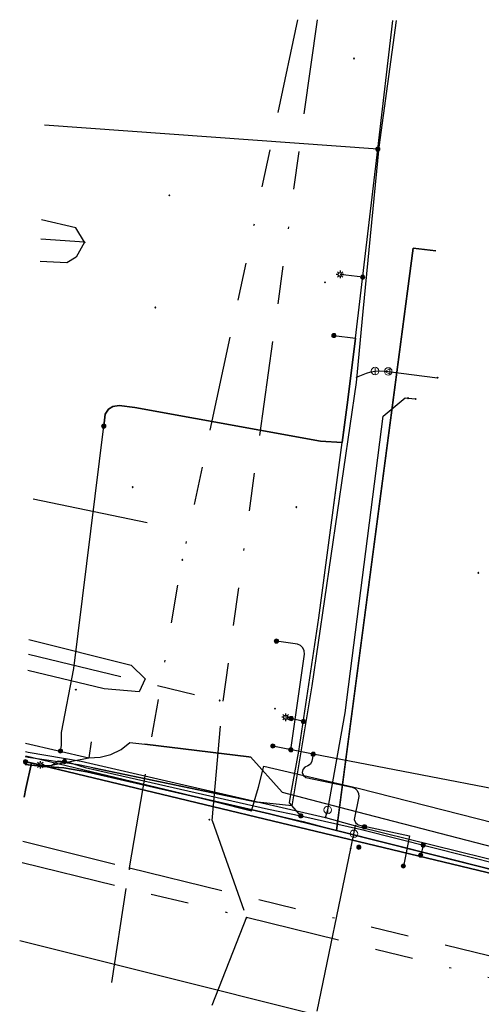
# Model space of a CAD drawing. Header units: metres. Extents: x 253430 to 254090, y 592748 to 593165.
# Tile 44 of 146: x 253440 to 253464, y 593113 to 593165. Entities that reach past the tile are written whole.
import ezdxf
from ezdxf.lldxf.tags import DXFTag

# ---------------------------------------------------------------- set-up
doc = ezdxf.new("R2010")
doc.units = ezdxf.units.M
doc.linetypes.add('RI-OVERIG-SO', pattern=[17, 5, -2, 2, -2, 0, -2, 2, -2])
for name, color, linetype in [('B-WE-IE-MEUBILAIR-S', 7, 'Continuous'), ('B-WE-KL-DATA-G', 90, 'KL-DATA-SO'), ('B-WE-KL-DATA_DUCT-G', 90, 'Continuous'), ('B-WE-KL-DATA_HULPSTUK-S', 90, 'Continuous'), ('B-WE-KL-DATA_KABELBED-G', 90, 'Continuous'), ('B-WE-KL-DATA_MANTELBUIS-G', 90, 'Continuous'), ('B-WE-KL-ET_LS-G', 190, 'KL-LS-SO'), ('B-WE-KL-ET_LS_DUCT-G', 190, 'Continuous'), ('B-WE-KL-ET_LS_HULPSTUK-S', 190, 'Continuous'), ('B-WE-KL-ET_LS_KABELBED-G', 190, 'Continuous'), ('B-WE-KL-ET_LS_MANTELBUIS-G', 190, 'Continuous'), ('B-WE-KL-ET_MS-G', 130, 'KL-MS-SO'), ('B-WE-KL-GAS_LD-G', 50, 'KL-GAS_LD-SO'), ('B-WE-KL-GAS_LD_HULPSTUK-S', 50, 'Continuous'), ('B-WE-KL-GAS_LD_MANTELBUIS-G', 50, 'Continuous'), ('B-WE-KL-OVERIG-G', 8, 'Continuous'), ('B-WE-KL-WATER-G', 170, 'KL-WATER-SO'), ('B-WE-KL-WATER_HULPSTUK-S', 170, 'Continuous'), ('B-WE-RI-VRIJVERVAL-G', 210, 'RI-OVERIG-SO'), ('B-WE-RI-VRIJVERVAL_HULPSTUK-S', 210, 'Continuous'), ('V-WE-KL-ET_MS_KABELBED-G', 130, 'V-CONTINUOUS-SO')]:
    doc.layers.add(name, color=color, linetype=linetype)
doc.styles.add('NLCS-ISO', font='txt')
doc.styles.get("Standard").update_dxf_attribs({"font": 'simplex.shx'})
tags = doc.linetypes.add('KL-DATA-SO', pattern='A,4,-1,[101,NLCS.SHX,S=0.5,R=0,X=0,Y=0],-1,4,-1,["D",Standard,S=1,R=0,X=-0.25,Y=-0.5],-1.5', length=12.5).pattern_tags.tags
tags[18] = DXFTag(74, 10)
tags = doc.linetypes.add('KL-GAS_LD-SO', pattern='A,4,-1,[69,NLCS.SHX,S=0.5,R=0,X=0,Y=0],-1,4,-1,["L",Standard,S=1,R=0,X=0.25,Y=-0.5],-2', length=13).pattern_tags.tags
tags[18] = DXFTag(74, 10)
tags = doc.linetypes.add('KL-LS-SO', pattern='A,4,-1,[103,NLCS.SHX,S=0.75,R=0,X=0,Y=0],-1,4,-1,["L",Standard,S=1,R=0,X=0,Y=-0.5],-2', length=13).pattern_tags.tags
tags[18] = DXFTag(74, 10)
tags = doc.linetypes.add('KL-MS-SO', pattern='A,4,-1,[103,NLCS.SHX,S=0.75,R=0,X=0,Y=0],-1,4,-1,["M",Standard,S=1,R=0,X=0,Y=-0.5],-2', length=13).pattern_tags.tags
tags[18] = DXFTag(74, 10)
doc.linetypes.add('KL-WATER-SO', pattern='A,7,-0.5,[168,NLCS.SHX,S=0.75,R=0,X=0.75,Y=0],-2', length=9.5)
doc.linetypes.add('V-CONTINUOUS-SO', pattern='A,3.5,[24,NLCS.SHX,S=0.5,R=0,X=0,Y=0],3.5', length=7)

# ---------------------------------------------------------------- blocks, each defined once
blk = doc.blocks.new('SKL-WTB_HULP_AFSLUITER-SO')
at = {"color": 0, "linetype": 'ByBlock', "lineweight": 18}
blk.add_lwpolyline([(0, 0.8), (0, -0.8)], dxfattribs=at)
blk.add_circle((0, 0), 1, dxfattribs=at)
at = {"color": 0, "linetype": 'ByBlock', "lineweight": 18, "style": 'NLCS-ISO', "flags": 1}
for tag, p in [('TYPE', (1.5, 0)), ('OMSCHRIJVING', (1.5, -3)), ('LABEL', (1.5, -1.5))]:
    blk.add_attdef(tag, p, '', height=1, dxfattribs=at)
blk = doc.blocks.new('SKL-WTB_HULP_OVERIG-SO')
at = {"color": 0, "linetype": 'ByBlock', "lineweight": 18}
for points in [[(-0.14, 0.14), (0.14, -0.14)], [(0.14, 0.14), (-0.14, -0.14)]]:
    blk.add_lwpolyline(points, dxfattribs=at)
at = {"color": 0, "linetype": 'ByBlock', "lineweight": 18, "style": 'NLCS-ISO', "flags": 1}
for tag, p in [('TYPE', (1.5, 0)), ('OMSCHRIJVING', (1.5, -3)), ('LABEL', (1.5, -1.5))]:
    blk.add_attdef(tag, p, '', height=1, dxfattribs=at)
blk = doc.blocks.new('SKL-WTB_HULP_MOF-SO')
at = {"linetype": 'ByBlock', "lineweight": 18}
h = blk.add_hatch(color=0, dxfattribs=at)
h.dxf.hatch_style = 1
h.paths.add_polyline_path([(-0.5625, 0, 1), (0.5625, 0, 1)])
at = {"color": 0, "linetype": 'ByBlock', "lineweight": 18}
blk.add_circle((0, 0), 0.5625, dxfattribs=at)
at = {"color": 0, "linetype": 'ByBlock', "lineweight": 18, "style": 'NLCS-ISO', "flags": 1}
for tag, p in [('TYPE', (1.5, 0)), ('OMSCHRIJVING', (1.5, -3)), ('LABEL', (1.5, -1.5))]:
    blk.add_attdef(tag, p, '', height=1, dxfattribs=at)
blk = doc.blocks.new('SKL-WTB_HULP_VERLOOP-SO')
at = {"color": 0, "linetype": 'ByBlock', "lineweight": 18}
for points in [[(0.44, 0.72), (-0.88, 0)], [(0.44, -0.72), (-0.88, 0)], [(0.44, -0.72), (0.44, 0.72)]]:
    blk.add_lwpolyline(points, dxfattribs=at)
blk.add_circle((0, 0), 1, dxfattribs=at)
at = {"color": 0, "linetype": 'ByBlock', "lineweight": 18, "style": 'NLCS-ISO', "flags": 1}
for tag, p in [('TYPE', (1.5, 0)), ('OMSCHRIJVING', (1.5, -3)), ('LABEL', (1.5, -1.5))]:
    blk.add_attdef(tag, p, '', height=1, dxfattribs=at)
blk = doc.blocks.new('SIE-MEUBILAIR_PAAL_LICHTMAST-SO')
for points in [[(-0.62, 0), (-1, 0)], [(-0.71, 0.71), (-0.44, 0.44)], [(0, 1), (0, 0.62)], [(0.44, 0.44), (0.71, 0.71)], [(1, 0), (0.62, 0)], [(-0.71, -0.71), (-0.44, -0.44)], [(0, -0.62), (0, -1)], [(0.44, -0.44), (0.71, -0.71)]]:
    blk.add_lwpolyline(points)
blk.add_circle((0, 0), 0.5)
blk = doc.blocks.new('SRI-HULP_OVERIG-SO')
at = {"color": 0, "linetype": 'ByBlock', "lineweight": 18}
for points in [[(-0.14, 0.14), (0.14, -0.14)], [(0.14, 0.14), (-0.14, -0.14)]]:
    blk.add_lwpolyline(points, dxfattribs=at)
at = {"color": 0, "linetype": 'ByBlock', "lineweight": 18, "style": 'NLCS-ISO', "flags": 1}
for tag, p in [('TYPE', (1.5, 0)), ('OMSCHRIJVING', (1.5, -3)), ('LABEL', (1.5, -1.5))]:
    blk.add_attdef(tag, p, '', height=1, dxfattribs=at)

msp = doc.modelspace()

# ---------------------------------------------------------------- linework, layer by layer
at = {"layer": 'B-WE-KL-DATA-G'}
for points in [[(253505.971, 593116.732), (253504.461, 593111.1), (253473.667, 593117.53), (253473.785, 593118.061), (253468.301, 593119.424), (253465.945, 593120.015), (253456.873, 593122.313), (253460.916, 593152.966), (253462.109, 593152.838)], [(253440.484, 593125.784), (253441.656, 593125.656), (253442.519, 593125.603), (253443.729, 593125.392), (253452.135, 593123.469), (253455.12, 593122.778), (253456.873, 593122.313), (253465.786, 593120.055), (253468.301, 593119.424), (253473.785, 593118.061), (253473.667, 593117.53), (253504.461, 593111.1), (253505.971, 593116.732)], [(253440.484, 593125.784), (253441.656, 593125.656), (253442.519, 593125.603), (253443.729, 593125.392), (253452.135, 593123.469), (253455.12, 593122.778), (253456.873, 593122.313), (253465.786, 593120.055), (253468.301, 593119.424), (253473.785, 593118.061), (253473.667, 593117.53), (253504.461, 593111.1), (253505.971, 593116.732)]]:
    msp.add_lwpolyline(points, dxfattribs=at)
at = {"layer": 'B-WE-KL-DATA_DUCT-G'}
msp.add_lwpolyline([(253504.227, 593111.149), (253473.667, 593117.53), (253473.785, 593118.061), (253470.466, 593118.886), (253456.873, 593122.313), (253453.35, 593123.188), (253443.729, 593125.392), (253442.519, 593125.603), (253441.509, 593125.672), (253440.484, 593125.784)], dxfattribs=at)
at = {"layer": 'B-WE-KL-DATA_KABELBED-G'}
for points in [[(253460.916, 593152.966), (253457.035, 593123.54)], [(253462.109, 593152.838), (253460.916, 593152.966)], [(253440.518, 593126.913), (253443.839, 593126.135)], [(253443.965, 593126.986), (253443.839, 593126.135)], [(253443.839, 593126.135), (253444.432, 593126.163), (253445.007, 593126.313), (253445.537, 593126.579), (253446.001, 593126.95), (253446.794, 593126.854)], [(253446.794, 593126.854), (253452.266, 593126.191)], [(253440.521, 593126.235), (253448.725, 593124.268), (253452.396, 593123.342), (253452.768, 593124.592), (253453.049, 593125.692), (253458.006, 593124.545), (253493.042, 593115.603), (253505.617, 593113.033), (253506.413, 593116.776)], [(253441.509, 593125.672), (253443.839, 593126.135)], [(253452.266, 593126.191), (253452.343, 593126.182), (253454.013, 593124.324), (253457.035, 593123.54)], [(253440.484, 593125.784), (253441.509, 593125.672)], [(253441.509, 593125.672), (253442.519, 593125.603), (253443.729, 593125.392)], [(253443.729, 593125.392), (253453.35, 593123.188)], [(253457.035, 593123.54), (253456.873, 593122.313)], [(253457.035, 593123.54), (253470.9, 593119.94)], [(253453.35, 593123.188), (253456.873, 593122.313)], [(253456.873, 593122.313), (253470.466, 593118.886)]]:
    msp.add_lwpolyline(points, dxfattribs=at)
at = {"layer": 'B-WE-KL-DATA_MANTELBUIS-G'}
for points in [[(253452.266, 593126.191), (253446.794, 593126.854)], [(253443.729, 593125.392), (253453.35, 593123.188)]]:
    msp.add_lwpolyline(points, dxfattribs=at)
at = {"layer": 'B-WE-KL-ET_LS-G'}
for points in [[(253459.046, 593158.192), (253459.843, 593164.962)], [(253442.564, 593125.94), (253442.706, 593125.925), (253443.655, 593125.634), (253453.293, 593123.427), (253454.99, 593123.082), (253458.19, 593122.361), (253470.969, 593119.139), (253483.842, 593115.918), (253504.511, 593110.729), (253515.978, 593107.094), (253516.407, 593107.151), (253516.749, 593107.359), (253517.018, 593107.636), (253517.181, 593107.965), (253518.508, 593111.833), (253520.726, 593119.408), (253523.076, 593128.043), (253525.46, 593138.004), (253526.917, 593144.141), (253528.523, 593150.991), (253532.366, 593164.364)], [(253454.99, 593123.082), (253458.19, 593122.361), (253470.969, 593119.139), (253483.842, 593115.918), (253504.511, 593110.729), (253515.978, 593107.094), (253516.407, 593107.151), (253516.749, 593107.359), (253517.018, 593107.636), (253517.181, 593107.965), (253518.508, 593111.833), (253520.726, 593119.408), (253523.076, 593128.043), (253525.46, 593138.004), (253526.917, 593144.141), (253528.523, 593150.991), (253532.366, 593164.364)], [(253459.046, 593158.192), (253441.501, 593159.449)], [(253454.99, 593123.082), (253454.404, 593123.77), (253454.467, 593124.204), (253454.889, 593126.48), (253455.159, 593128.242), (253455.944, 593133.515), (253457.478, 593144.981), (253457.874, 593148.24), (253459.046, 593158.192)], [(253458.251, 593151.439), (253457.061, 593151.59)], [(253456.739, 593148.373), (253457.874, 593148.24), (253457.478, 593144.981), (253457.178, 593142.74), (253456.029, 593142.807), (253446.263, 593144.591), (253445.443, 593144.696), (253445.113, 593144.637), (253444.879, 593144.491), (253444.709, 593144.237), (253444.63, 593143.604)], [(253442.347, 593126.495), (253442.409, 593126.788), (253442.41, 593127.473), (253443.048, 593130.836), (253444.63, 593143.604)], [(253454.478, 593126.564), (253455.189, 593131.587), (253455.18, 593131.763), (253455.109, 593131.924), (253454.987, 593132.051), (253454.829, 593132.128), (253453.712, 593132.282)], [(253454.491, 593128.203), (253454.199, 593128.272)], [(253455.129, 593128.05), (253454.491, 593128.203)], [(253506.815, 593116.817), (253503.907, 593117.409), (253489.557, 593119.753), (253486.967, 593120.295), (253455.651, 593126.325), (253453.523, 593126.758)], [(253511.034, 593116.304), (253510.951, 593115.976), (253503.907, 593117.409), (253489.557, 593119.753), (253486.967, 593120.295), (253455.651, 593126.325), (253453.523, 593126.758)], [(253440.489, 593125.934), (253441.408, 593125.742), (253441.873, 593125.739), (253442.232, 593125.976), (253442.564, 593125.94)], [(253441.289, 593125.767), (253441.408, 593125.742), (253441.873, 593125.739), (253442.232, 593125.976), (253442.706, 593125.925), (253443.655, 593125.634), (253453.293, 593123.427), (253454.99, 593123.082)], [(253455.651, 593126.325), (253455.577, 593125.967), (253455.505, 593125.809), (253455.366, 593125.709), (253455.208, 593125.646), (253455.102, 593125.519), (253455.074, 593125.356), (253455.132, 593125.202), (253455.259, 593125.096), (253457.703, 593124.593), (253457.848, 593124.526), (253457.965, 593124.412), (253458.036, 593124.265), (253458.053, 593124.102), (253457.812, 593122.895), (253457.876, 593122.725), (253458.012, 593122.601), (253460.716, 593122.028), (253460.392, 593120.44)], [(253440.509, 593125.93), (253440.833, 593125.862), (253440.525, 593124.522), (253440.432, 593124.057)], [(253441.289, 593125.767), (253440.489, 593125.935)], [(253440.509, 593125.93), (253440.489, 593125.934)], [(253461.434, 593121.543), (253461.304, 593121.013)], [(253440.205, 593116.523), (253463.003, 593110.811), (253483.52, 593106.124), (253508.429, 593100.133), (253518.39, 593097.863)]]:
    msp.add_lwpolyline(points, dxfattribs=at)
at = {"layer": 'B-WE-KL-ET_LS_DUCT-G'}
for points in [[(253446.263, 593144.591), (253456.029, 593142.807)], [(253443.655, 593125.634), (253453.293, 593123.427)]]:
    msp.add_lwpolyline(points, dxfattribs=at)
at = {"layer": 'B-WE-KL-ET_LS_KABELBED-G'}
for points in [[(253459.046, 593158.192), (253459.843, 593164.962)], [(253459.046, 593158.192), (253441.501, 593159.449)], [(253457.874, 593148.24), (253459.046, 593158.192)], [(253456.739, 593148.373), (253457.874, 593148.24)], [(253457.874, 593148.24), (253457.478, 593144.981), (253457.178, 593142.74)], [(253444.63, 593143.604), (253444.709, 593144.237), (253444.879, 593144.491), (253445.113, 593144.637), (253445.443, 593144.696), (253446.263, 593144.591)], [(253446.263, 593144.591), (253456.029, 593142.807)], [(253442.347, 593126.495), (253442.409, 593126.788), (253442.41, 593127.473), (253443.048, 593130.836), (253444.63, 593143.604)], [(253454.99, 593123.082), (253454.404, 593123.77), (253454.467, 593124.204), (253454.889, 593126.48), (253455.159, 593128.242), (253455.944, 593133.515), (253457.178, 593142.74)], [(253456.029, 593142.807), (253457.178, 593142.74)], [(253506.815, 593116.817), (253503.907, 593117.409), (253489.557, 593119.753), (253486.967, 593120.295), (253455.651, 593126.325), (253453.523, 593126.758)], [(253441.289, 593125.767), (253441.408, 593125.742), (253441.873, 593125.739), (253442.232, 593125.976)], [(253442.232, 593125.976), (253442.564, 593125.94)], [(253442.232, 593125.976), (253442.564, 593125.94)], [(253440.432, 593124.057), (253440.525, 593124.522), (253440.833, 593125.862)], [(253440.489, 593125.934), (253440.509, 593125.93)], [(253440.509, 593125.93), (253440.833, 593125.862)], [(253440.833, 593125.862), (253441.289, 593125.767)], [(253442.564, 593125.94), (253442.706, 593125.925), (253443.655, 593125.634)], [(253442.564, 593125.94), (253442.706, 593125.925), (253443.655, 593125.634)], [(253443.655, 593125.634), (253453.293, 593123.427)], [(253443.655, 593125.634), (253453.293, 593123.427)], [(253453.293, 593123.427), (253454.99, 593123.082)], [(253453.293, 593123.427), (253454.99, 593123.082)], [(253454.99, 593123.082), (253458.19, 593122.361), (253470.969, 593119.139), (253483.842, 593115.918), (253504.511, 593110.729), (253505.521, 593110.409)], [(253440.205, 593116.523), (253463.003, 593110.811), (253483.52, 593106.124), (253508.429, 593100.133), (253518.39, 593097.863)]]:
    msp.add_lwpolyline(points, dxfattribs=at)
at = {"layer": 'B-WE-KL-ET_LS_MANTELBUIS-G'}
for points in [[(253446.263, 593144.591), (253456.029, 593142.807)], [(253443.655, 593125.634), (253453.293, 593123.427)]]:
    msp.add_lwpolyline(points, dxfattribs=at)
at = {"layer": 'B-WE-KL-ET_MS-G'}
msp.add_lwpolyline([(253509.261, 593109.406), (253440.489, 593125.951)], dxfattribs=at)
at = {"layer": 'B-WE-KL-GAS_LD-G'}
for points in [[(253460.015, 593164.961), (253459.103, 593158.295), (253458.261, 593149.64), (253457.902, 593145.895), (253455.584, 593129.92), (253454.516, 593123.606), (253452.725, 593123.801), (253443.307, 593125.773), (253440.643, 593126.151), (253440.496, 593126.183)], [(253457.929, 593146.178), (253458.446, 593146.383), (253458.674, 593146.458), (253458.905, 593146.503)], [(253458.905, 593146.503), (253459.154, 593146.519), (253459.407, 593146.503), (253459.594, 593146.48)], [(253459.594, 593146.48), (253462.187, 593146.151)]]:
    msp.add_lwpolyline(points, dxfattribs=at)
at = {"layer": 'B-WE-KL-GAS_LD_MANTELBUIS-G'}
msp.add_lwpolyline([(253444.078, 593125.611), (253452.725, 593123.801)], dxfattribs=at)
at = {"layer": 'B-WE-KL-OVERIG-G'}
for points in [[(253443.613, 593153.281), (253443.154, 593154.046), (253441.351, 593154.468)], [(253443.613, 593153.281), (253443.17, 593152.495), (253442.683, 593152.206), (253441.284, 593152.264)], [(253440.907, 593139.774), (253446.915, 593138.529)], [(253440.683, 593132.366), (253446.062, 593131.022), (253446.801, 593130.289), (253446.489, 593129.611), (253444.648, 593129.762), (253440.634, 593130.733)]]:
    msp.add_lwpolyline(points, dxfattribs=at)
at = {"layer": 'B-WE-KL-WATER-G'}
for points in [[(253456.415, 593123.395), (253457.335, 593128.503), (253459.321, 593144.12), (253460.48, 593145.089), (253460.64, 593145.073)], [(253460.64, 593145.073), (253461.038, 593145.035)], [(253440.505, 593126.465), (253440.654, 593126.43), (253443.442, 593125.967), (253456.296, 593123)], [(253456.296, 593123), (253456.415, 593123.395)], [(253456.296, 593123), (253457.88, 593122.561)], [(253457.79, 593122.135), (253457.88, 593122.561)], [(253457.88, 593122.561), (253458, 593122.528), (253465.965, 593120.553)], [(253457.624, 593121.354), (253457.79, 593122.135)], [(253455.855, 593112.802), (253457.624, 593121.354)]]:
    msp.add_lwpolyline(points, dxfattribs=at)
at = {"layer": 'B-WE-RI-VRIJVERVAL-G'}
for points in [[(253454.829, 593165.003), (253448.76, 593136.56)], [(253455.848, 593164.995), (253450.89, 593129.12)], [(253443.61, 593153.28), (253441.32, 593153.441)], [(253445.98, 593120.34), (253448.76, 593136.56)], [(253440.66, 593131.599), (253450.89, 593129.12)], [(253450.33, 593122.83), (253450.89, 593129.12)], [(253450.33, 593122.83), (253452.13, 593117.75)], [(253440.363, 593121.757), (253445.98, 593120.34)], [(253440.328, 593120.619), (253452.13, 593117.75)], [(253442.46, 593097.41), (253445.98, 593120.34)], [(253445.98, 593120.34), (253508.48, 593105.07)], [(253452.13, 593117.75), (253444.59, 593098.3)], [(253452.13, 593117.75), (253501.13, 593105.58)]]:
    msp.add_lwpolyline(points, dxfattribs=at)
at = {"layer": 'V-WE-KL-ET_MS_KABELBED-G'}
msp.add_lwpolyline([(253440.489, 593125.951), (253509.261, 593109.406)], dxfattribs=at)

# ---------------------------------------------------------------- block references
at = {"layer": 'B-WE-IE-MEUBILAIR-S', "xscale": 0.2, "yscale": 0.2, "zscale": 0.2}
for p in [(253457.061, 593151.59), (253454.199, 593128.272), (253441.289, 593125.767)]:
    msp.add_blockref('SIE-MEUBILAIR_PAAL_LICHTMAST-SO', p, dxfattribs=at)
at = {"layer": 'B-WE-KL-DATA_HULPSTUK-S', "xscale": 0.2, "yscale": 0.2, "zscale": 0.2}
msp.add_blockref('SKL-WTB_HULP_MOF-SO', (253458.049, 593121.426), dxfattribs=at)
at = {"layer": 'B-WE-KL-ET_LS_HULPSTUK-S', "xscale": 0.2, "yscale": 0.2, "zscale": 0.2}
for name, p in [('SKL-WTB_HULP_MOF-SO', (253459.046, 593158.192)), ('SKL-WTB_HULP_MOF-SO', (253458.251, 593151.439)), ('SKL-WTB_HULP_MOF-SO', (253456.739, 593148.373)), ('SKL-WTB_HULP_MOF-SO', (253444.63, 593143.604)), ('SKL-WTB_HULP_OVERIG-SO', (253464.333, 593135.876)), ('SKL-WTB_HULP_MOF-SO', (253453.712, 593132.282)), ('SKL-WTB_HULP_MOF-SO', (253454.491, 593128.203)), ('SKL-WTB_HULP_MOF-SO', (253455.129, 593128.05)), ('SKL-WTB_HULP_MOF-SO', (253442.347, 593126.495)), ('SKL-WTB_HULP_MOF-SO', (253453.523, 593126.758)), ('SKL-WTB_HULP_MOF-SO', (253453.523, 593126.758)), ('SKL-WTB_HULP_MOF-SO', (253454.478, 593126.564)), ('SKL-WTB_HULP_MOF-SO', (253440.509, 593125.93)), ('SKL-WTB_HULP_MOF-SO', (253442.564, 593125.94)), ('SKL-WTB_HULP_MOF-SO', (253455.651, 593126.325)), ('SKL-WTB_HULP_MOF-SO', (253454.99, 593123.082)), ('SKL-WTB_HULP_MOF-SO', (253458.34, 593122.504)), ('SKL-WTB_HULP_MOF-SO', (253461.434, 593121.543)), ('SKL-WTB_HULP_MOF-SO', (253461.304, 593121.013)), ('SKL-WTB_HULP_MOF-SO', (253460.392, 593120.44))]:
    msp.add_blockref(name, p, dxfattribs=at)
at = {"layer": 'B-WE-KL-GAS_LD_HULPSTUK-S', "xscale": 0.2, "yscale": 0.2, "zscale": 0.2}
for name, p in [('SKL-WTB_HULP_OVERIG-SO', (253457.929, 593146.178)), ('SKL-WTB_HULP_AFSLUITER-SO', (253458.905, 593146.503)), ('SKL-WTB_HULP_VERLOOP-SO', (253459.594, 593146.48)), ('SKL-WTB_HULP_OVERIG-SO', (253462.187, 593146.151)), ('SKL-WTB_HULP_OVERIG-SO', (253464.333, 593135.876))]:
    msp.add_blockref(name, p, dxfattribs=at)
at = {"layer": 'B-WE-KL-WATER_HULPSTUK-S', "xscale": 0.2, "yscale": 0.2, "zscale": 0.2}
for name, p in [('SKL-WTB_HULP_OVERIG-SO', (253460.64, 593145.073)), ('SKL-WTB_HULP_OVERIG-SO', (253461.038, 593145.035)), ('SKL-WTB_HULP_AFSLUITER-SO', (253456.415, 593123.395)), ('SKL-WTB_HULP_OVERIG-SO', (253456.296, 593123)), ('SKL-WTB_HULP_OVERIG-SO', (253457.88, 593122.561)), ('SKL-WTB_HULP_AFSLUITER-SO', (253457.79, 593122.135)), ('SKL-WTB_HULP_OVERIG-SO', (253457.624, 593121.354))]:
    msp.add_blockref(name, p, dxfattribs=at)
at = {"layer": 'B-WE-RI-VRIJVERVAL_HULPSTUK-S', "xscale": 0.2, "yscale": 0.2, "zscale": 0.2}
for p in [(253457.799, 593162.961), (253448.074, 593155.759), (253443.613, 593153.281), (253456.262, 593151.177), (253447.345, 593149.847), (253446.143, 593140.388), (253454.764, 593139.334), (253448.757, 593136.563), (253443.158, 593129.727), (253450.72, 593129.155), (253453.641, 593128.722), (253450.176, 593122.883), (253445.977, 593120.29), (253452.134, 593117.702)]:
    msp.add_blockref('SRI-HULP_OVERIG-SO', p, dxfattribs=at)

doc.saveas('drawing.dxf')
